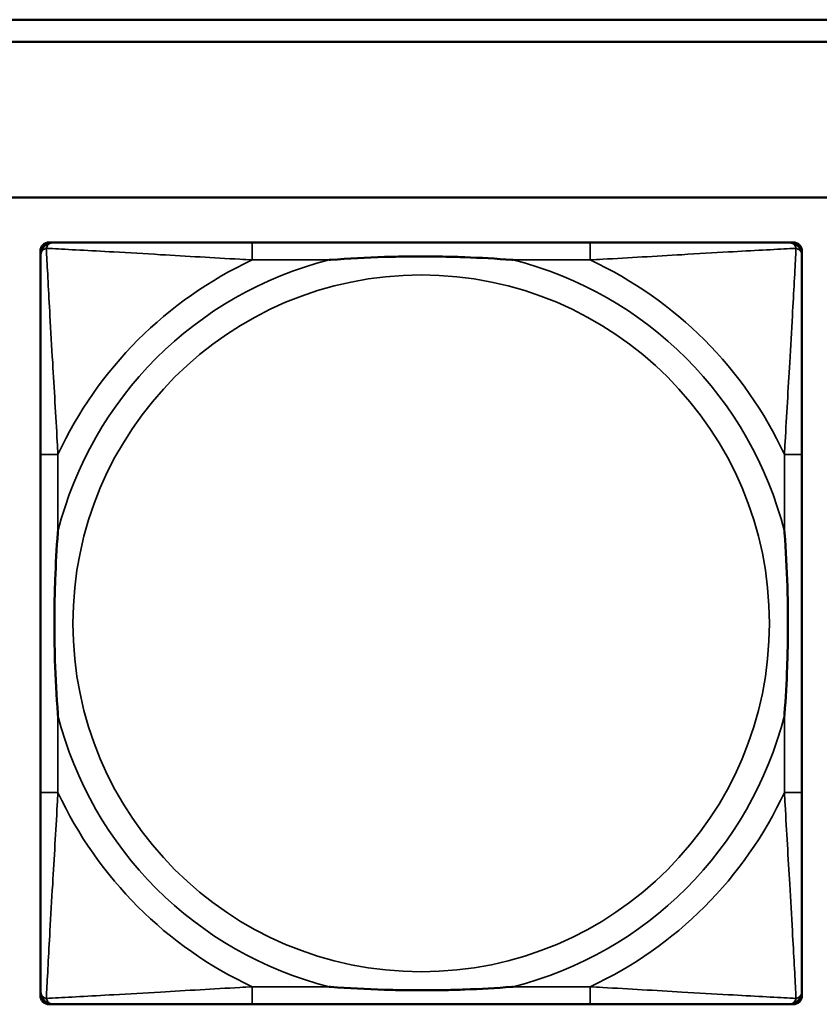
# Model space of a CAD drawing. Header units: inches. Extents: x 1.9 to 64.4, y 1.6 to 69.2.
# Tile 122 of 256: x 30.949 to 31.668, y 46.591 to 47.476. Entities that reach past the tile are written whole.
import ezdxf

# ---------------------------------------------------------------- set-up
doc = ezdxf.new("R2010")
doc.units = ezdxf.units.IN
doc.header["$MEASUREMENT"] = 0
doc.layers.add('Visible (ANSI)', color=7, linetype='Continuous', lineweight=50)
doc.layers.add('Visible Narrow (ANSI)', color=7, linetype='Continuous', lineweight=35)

msp = doc.modelspace()

# ---------------------------------------------------------------- linework, layer by layer
at = {"layer": 'Visible (ANSI)'}
for p, q in [((22.39498, 47.47629), (32.6275, 47.47629)), ((32.6275, 47.45629), (22.39498, 47.45629)), ((22.39498, 47.31629), (45.17001, 47.31629)), ((30.97516, 47.27602), (30.9791, 47.27602)), ((31.46177, 47.27602), (31.15784, 47.27602)), ((31.64051, 47.27602), (31.64445, 47.27602)), ((30.96728, 46.59885), (30.96728, 47.26814)), ((31.65232, 47.26814), (31.65232, 47.26421)), ((30.96729, 47.08546), (30.96729, 46.78154)), ((31.65232, 46.78154), (31.65232, 47.08546)), ((31.65232, 46.6028), (31.65232, 46.59885)), ((31.64445, 46.59098), (30.97516, 46.59098)), ((31.15784, 46.59099), (31.46177, 46.59099))]:
    msp.add_line(p, q, dxfattribs=at)
for centre, radius, start, end in [((30.97516, 47.26814), 0.00787, 90, 180), ((30.9791, 47.26421), 0.01181, 90.00001, 180), ((31.64051, 47.26421), 0.01181, 0, 89.99999), ((31.64445, 47.26814), 0.00787, 0, 90), ((30.97516, 46.59885), 0.00787, 180, 270), ((30.9791, 46.6028), 0.01181, 180, 269.99999), ((31.64051, 46.6028), 0.01181, 270.00001, 360), ((31.64445, 46.59885), 0.00787, 270, 0)]:
    msp.add_arc(centre, radius, start, end, dxfattribs=at)
for points, knots in [([(31.15784, 47.27602), (31.15427, 47.27602), (31.15068, 47.27602), (31.14709, 47.27602), (31.11388, 47.27602), (31.08017, 47.27602), (31.04931, 47.27602), (31.02237, 47.27602), (30.99682, 47.27602), (30.98338, 47.27602), (30.98177, 47.27602), (30.98034, 47.27602), (30.9791, 47.27602)], [0, 0, 0, 0, 0.0272471, 0.0272471, 0.0272471, 0.2790553, 0.2790553, 0.2790553, 0.4988354, 0.4988354, 0.4988354, 0.5252205, 0.5252205, 0.5252205, 0.5252205]), ([(31.64051, 47.27602), (31.62562, 47.27602), (31.58402, 47.27602), (31.54338, 47.27602), (31.51685, 47.27602), (31.48899, 47.27602), (31.46177, 47.27602)], [-0.5252205, -0.5252205, -0.5252205, -0.5252205, -0.20743, -0.20743, -0.20743, 0, 0, 0, 0]), ([(30.96729, 47.26421), (30.96729, 47.24932), (30.96729, 47.20772), (30.96729, 47.16707), (30.96729, 47.14054), (30.96729, 47.11269), (30.96729, 47.08546)], [-0.5252205, -0.5252205, -0.5252205, -0.5252205, -0.20743, -0.20743, -0.20743, 0, 0, 0, 0]), ([(31.22706, 47.26027), (31.2275, 47.2603), (31.22793, 47.26034), (31.24444, 47.26158), (31.2605, 47.26244), (31.28345, 47.26315), (31.29015, 47.26329), (31.29933, 47.2634), (31.3018, 47.26342), (31.30588, 47.26344), (31.30749, 47.26345), (31.31062, 47.26345), (31.31214, 47.26345), (31.31571, 47.26343), (31.31776, 47.26342), (31.32393, 47.26336), (31.32806, 47.2633), (31.33779, 47.2631), (31.34339, 47.26294), (31.36316, 47.26222), (31.3772, 47.26143), (31.39168, 47.26034), (31.39212, 47.2603), (31.39255, 47.26027)], [-0.416114, -0.416114, -0.416114, -0.416114, -0.4127691, -0.4127691, -0.2896446, -0.2896446, -0.2388934, -0.2388934, -0.2201881, -0.2201881, -0.2080204, -0.2080204, -0.196499, -0.196499, -0.1809939, -0.1809939, -0.149741, -0.149741, -0.1073162, -0.1073162, 0, 0, 0.0033356, 0.0033356, 0.0033356, 0.0033356]), ([(31.65232, 47.08546), (31.65232, 47.08904), (31.65232, 47.09263), (31.65232, 47.09622), (31.65232, 47.12943), (31.65232, 47.16314), (31.65232, 47.194), (31.65232, 47.22094), (31.65232, 47.24649), (31.65232, 47.25993), (31.65232, 47.26154), (31.65232, 47.26297), (31.65232, 47.26421)], [0, 0, 0, 0, 0.0272471, 0.0272471, 0.0272471, 0.2790553, 0.2790553, 0.2790553, 0.4988354, 0.4988354, 0.4988354, 0.5252205, 0.5252205, 0.5252205, 0.5252205]), ([(30.98304, 46.85075), (30.98301, 46.85119), (30.98297, 46.85163), (30.98173, 46.86813), (30.98087, 46.88419), (30.98016, 46.90715), (30.98002, 46.91385), (30.97991, 46.92302), (30.97989, 46.92549), (30.97987, 46.92957), (30.97986, 46.93118), (30.97986, 46.93431), (30.97986, 46.93583), (30.97988, 46.9394), (30.97989, 46.94145), (30.97995, 46.94763), (30.98001, 46.95176), (30.98021, 46.96149), (30.98037, 46.96709), (30.98109, 46.98685), (30.98188, 47.0009), (30.98297, 47.01538), (30.98301, 47.01581), (30.98304, 47.01625)], [-0.416114, -0.416114, -0.416114, -0.416114, -0.4127691, -0.4127691, -0.2896446, -0.2896446, -0.2388934, -0.2388934, -0.2201881, -0.2201881, -0.2080204, -0.2080204, -0.196499, -0.196499, -0.1809939, -0.1809939, -0.149741, -0.149741, -0.1073162, -0.1073162, 0, 0, 0.0033356, 0.0033356, 0.0033356, 0.0033356]), ([(31.63657, 47.01625), (31.63661, 47.01581), (31.63664, 47.01538), (31.63788, 46.99887), (31.63875, 46.98281), (31.63945, 46.95986), (31.63959, 46.95316), (31.6397, 46.94398), (31.63973, 46.94151), (31.63975, 46.93743), (31.63975, 46.93582), (31.63975, 46.93269), (31.63975, 46.93117), (31.63974, 46.9276), (31.63972, 46.92555), (31.63967, 46.91937), (31.63961, 46.91525), (31.6394, 46.90551), (31.63924, 46.89991), (31.63852, 46.88015), (31.63773, 46.86611), (31.63664, 46.85163), (31.63661, 46.85119), (31.63657, 46.85075)], [-0.416114, -0.416114, -0.416114, -0.416114, -0.4127691, -0.4127691, -0.2896446, -0.2896446, -0.2388934, -0.2388934, -0.2201881, -0.2201881, -0.2080204, -0.2080204, -0.196499, -0.196499, -0.1809939, -0.1809939, -0.149741, -0.149741, -0.1073162, -0.1073162, 0, 0, 0.0033356, 0.0033356, 0.0033356, 0.0033356]), ([(30.96729, 46.78154), (30.96729, 46.75432), (30.96729, 46.72646), (30.96729, 46.69993), (30.96729, 46.65929), (30.96729, 46.61768), (30.96729, 46.6028)], [3.9382945, 3.9382945, 3.9382945, 3.9382945, 4.1457245, 4.1457245, 4.1457245, 4.463515, 4.463515, 4.463515, 4.463515]), ([(31.65232, 46.6028), (31.65232, 46.61768), (31.65232, 46.65929), (31.65232, 46.69993), (31.65232, 46.72646), (31.65232, 46.75432), (31.65232, 46.78154)], [-0.5252205, -0.5252205, -0.5252205, -0.5252205, -0.20743, -0.20743, -0.20743, 0, 0, 0, 0]), ([(31.39255, 46.60673), (31.39212, 46.6067), (31.39168, 46.60667), (31.3772, 46.60558), (31.36316, 46.60479), (31.34339, 46.60407), (31.33779, 46.60391), (31.32806, 46.6037), (31.32393, 46.60364), (31.31776, 46.60358), (31.31571, 46.60357), (31.31214, 46.60356), (31.31062, 46.60356), (31.30749, 46.60356), (31.30588, 46.60356), (31.3018, 46.60358), (31.29933, 46.6036), (31.29015, 46.60371), (31.28345, 46.60386), (31.2605, 46.60456), (31.24444, 46.60542), (31.22793, 46.60667), (31.2275, 46.6067), (31.22706, 46.60673)], [-0.4149464, -0.4149464, -0.4149464, -0.4149464, -0.41162, -0.41162, -0.3046026, -0.3046026, -0.2622958, -0.2622958, -0.23113, -0.23113, -0.215668, -0.215668, -0.2041787, -0.2041787, -0.1920448, -0.1920448, -0.1733916, -0.1733916, -0.1227817, -0.1227817, 0, 0, 0.0033356, 0.0033356, 0.0033356, 0.0033356]), ([(30.9791, 46.59099), (30.99399, 46.59099), (31.03559, 46.59099), (31.07624, 46.59099), (31.10276, 46.59099), (31.13062, 46.59099), (31.15784, 46.59099)], [-0.5252205, -0.5252205, -0.5252205, -0.5252205, -0.20743, -0.20743, -0.20743, 0, 0, 0, 0]), ([(31.46177, 46.59099), (31.48899, 46.59099), (31.51685, 46.59099), (31.54338, 46.59099), (31.58402, 46.59099), (31.62562, 46.59099), (31.64051, 46.59099)], [3.9382945, 3.9382945, 3.9382945, 3.9382945, 4.1457245, 4.1457245, 4.1457245, 4.463515, 4.463515, 4.463515, 4.463515])]:
    msp.add_open_spline(points, degree=3, knots=knots, dxfattribs=at)
at = {"layer": 'Visible Narrow (ANSI)'}
for p, q in [((31.15784, 47.27602), (31.15784, 47.26027)), ((31.46177, 47.27602), (31.46177, 47.26027)), ((31.15784, 47.26027), (31.22706, 47.26027)), ((31.39255, 47.26027), (31.46177, 47.26027)), ((30.98304, 47.08546), (30.96729, 47.08546)), ((30.98304, 47.01625), (30.98304, 47.08546)), ((31.65232, 47.08546), (31.63657, 47.08546)), ((31.63657, 47.08546), (31.63657, 47.01625)), ((30.98304, 46.78154), (30.98304, 46.85075)), ((31.63657, 46.85075), (31.63657, 46.78154)), ((30.98304, 46.78154), (30.96729, 46.78154)), ((31.65232, 46.78154), (31.63657, 46.78154)), ((31.15784, 46.60673), (31.15784, 46.59099)), ((31.22706, 46.60673), (31.15784, 46.60673)), ((31.46177, 46.60673), (31.39255, 46.60673)), ((31.46177, 46.60673), (31.46177, 46.59099))]:
    msp.add_line(p, q, dxfattribs=at)
msp.add_circle((31.30981, 46.9335), 0.31328, dxfattribs=at)
for radius, start, end in [(0.33708, 104.21029, 165.78971), (0.36037, 114.94069, 155.05931), (0.33708, 14.21029, 75.78971), (0.36037, 24.94069, 65.05931), (0.33708, 194.21029, 255.78971), (0.33708, 284.21029, 345.78971), (0.36037, 204.94069, 245.05931), (0.36037, 294.94069, 335.05931)]:
    msp.add_arc((31.30981, 46.9335), radius, start, end, dxfattribs=at)
for points, knots in [([(30.97257, 47.27073), (30.97275, 47.27132), (30.97297, 47.27186), (30.9735, 47.27291), (30.97383, 47.2734), (30.97444, 47.27411), (30.9747, 47.27436), (30.9751, 47.2747), (30.97524, 47.2748), (30.97561, 47.27506), (30.97585, 47.27521), (30.97651, 47.27554), (30.97695, 47.2757), (30.97793, 47.27595), (30.97849, 47.27602), (30.9791, 47.27602)], [-0.00012419, -0.00012419, -0.00012419, -0.00012419, 0.00449537, 0.00449537, 0.00977487, 0.00977487, 0.01307456, 0.01307456, 0.0147244, 0.0147244, 0.01736415, 0.01736415, 0.02158775, 0.02158775, 0.02627331, 0.02627331, 0.02627331, 0.02627331]), ([(31.64051, 47.27602), (31.64112, 47.27602), (31.64168, 47.27595), (31.64267, 47.2757), (31.6431, 47.27554), (31.64376, 47.27521), (31.644, 47.27506), (31.64437, 47.2748), (31.64451, 47.2747), (31.64492, 47.27436), (31.64517, 47.27411), (31.64578, 47.2734), (31.64611, 47.27291), (31.64665, 47.27186), (31.64686, 47.27132), (31.64704, 47.27073)], [-0.02627331, -0.02627331, -0.02627331, -0.02627331, -0.02158775, -0.02158775, -0.01736415, -0.01736415, -0.0147244, -0.0147244, -0.01307456, -0.01307456, -0.00977487, -0.00977487, -0.00449537, -0.00449537, 0.00012419, 0.00012419, 0.00012419, 0.00012419]), ([(30.96729, 47.26421), (30.96729, 47.26482), (30.96736, 47.26538), (30.96761, 47.26636), (30.96777, 47.2668), (30.9681, 47.26745), (30.96825, 47.2677), (30.96851, 47.26807), (30.96861, 47.26821), (30.96895, 47.26861), (30.9692, 47.26886), (30.96991, 47.26948), (30.9704, 47.26981), (30.97145, 47.27034), (30.97199, 47.27056), (30.97257, 47.27073)], [-0.02627331, -0.02627331, -0.02627331, -0.02627331, -0.02158775, -0.02158775, -0.01736415, -0.01736415, -0.0147244, -0.0147244, -0.01307456, -0.01307456, -0.00977487, -0.00977487, -0.00449537, -0.00449537, 0.00012419, 0.00012419, 0.00012419, 0.00012419]), ([(30.98304, 47.08546), (30.98284, 47.08921), (30.98263, 47.09299), (30.98111, 47.12034), (30.97967, 47.14452), (30.97747, 47.18236), (30.97665, 47.19642), (30.97466, 47.23165), (30.97357, 47.25177), (30.97276, 47.2672), (30.97266, 47.26904), (30.97257, 47.27073)], [0, 0, 0, 0, 0.0278591, 0.0278591, 0.201273, 0.201273, 0.3066357, 0.3066357, 0.475216, 0.475216, 0.5007189, 0.5007189, 0.5007189, 0.5007189]), ([(30.97257, 47.27073), (30.97427, 47.27065), (30.9761, 47.27055), (30.99154, 47.26974), (31.01166, 47.26865), (31.04689, 47.26666), (31.06095, 47.26584), (31.09879, 47.26364), (31.12297, 47.2622), (31.15032, 47.26068), (31.1541, 47.26047), (31.15784, 47.26027)], [-0.5007189, -0.5007189, -0.5007189, -0.5007189, -0.475216, -0.475216, -0.3066357, -0.3066357, -0.201273, -0.201273, -0.0278591, -0.0278591, 0, 0, 0, 0]), ([(31.46177, 47.26027), (31.46552, 47.26047), (31.46929, 47.26068), (31.49665, 47.2622), (31.52083, 47.26364), (31.55867, 47.26584), (31.57272, 47.26666), (31.60795, 47.26865), (31.62808, 47.26974), (31.64351, 47.27055), (31.64534, 47.27065), (31.64704, 47.27073)], [0, 0, 0, 0, 0.0278591, 0.0278591, 0.201273, 0.201273, 0.3066357, 0.3066357, 0.475216, 0.475216, 0.5007189, 0.5007189, 0.5007189, 0.5007189]), ([(31.64704, 47.27073), (31.64695, 47.26904), (31.64685, 47.2672), (31.64604, 47.25177), (31.64496, 47.23165), (31.64296, 47.19642), (31.64215, 47.18236), (31.63994, 47.14452), (31.63851, 47.12034), (31.63698, 47.09299), (31.63678, 47.08921), (31.63657, 47.08546)], [-0.5007189, -0.5007189, -0.5007189, -0.5007189, -0.475216, -0.475216, -0.3066357, -0.3066357, -0.201273, -0.201273, -0.0278591, -0.0278591, 0, 0, 0, 0]), ([(31.64704, 47.27073), (31.64762, 47.27056), (31.64816, 47.27034), (31.64921, 47.26981), (31.64971, 47.26948), (31.65042, 47.26886), (31.65066, 47.26861), (31.651, 47.26821), (31.65111, 47.26807), (31.65137, 47.2677), (31.65151, 47.26745), (31.65184, 47.2668), (31.65201, 47.26636), (31.65225, 47.26538), (31.65232, 47.26482), (31.65232, 47.26421)], [-0.00012419, -0.00012419, -0.00012419, -0.00012419, 0.00449537, 0.00449537, 0.00977487, 0.00977487, 0.01307456, 0.01307456, 0.0147244, 0.0147244, 0.01736415, 0.01736415, 0.02158775, 0.02158775, 0.02627331, 0.02627331, 0.02627331, 0.02627331]), ([(30.97257, 46.59627), (30.97266, 46.59797), (30.97276, 46.5998), (30.97357, 46.61523), (30.97466, 46.63535), (30.97665, 46.67059), (30.97747, 46.68464), (30.97967, 46.72248), (30.98111, 46.74666), (30.98263, 46.77402), (30.98284, 46.77779), (30.98304, 46.78154)], [-4.4390134, -4.4390134, -4.4390134, -4.4390134, -4.4135105, -4.4135105, -4.2449302, -4.2449302, -4.1395675, -4.1395675, -3.9661536, -3.9661536, -3.9382945, -3.9382945, -3.9382945, -3.9382945]), ([(31.63657, 46.78154), (31.63678, 46.77779), (31.63698, 46.77402), (31.63851, 46.74666), (31.63994, 46.72248), (31.64215, 46.68464), (31.64296, 46.67059), (31.64496, 46.63535), (31.64604, 46.61523), (31.64685, 46.5998), (31.64695, 46.59797), (31.64704, 46.59627)], [0, 0, 0, 0, 0.0278591, 0.0278591, 0.201273, 0.201273, 0.3066357, 0.3066357, 0.475216, 0.475216, 0.5007189, 0.5007189, 0.5007189, 0.5007189]), ([(31.15784, 46.60673), (31.1541, 46.60653), (31.15032, 46.60632), (31.12297, 46.6048), (31.09879, 46.60337), (31.06095, 46.60116), (31.04689, 46.60035), (31.01166, 46.59835), (30.99154, 46.59727), (30.9761, 46.59645), (30.97427, 46.59636), (30.97257, 46.59627)], [0, 0, 0, 0, 0.0278591, 0.0278591, 0.201273, 0.201273, 0.3066357, 0.3066357, 0.475216, 0.475216, 0.5007189, 0.5007189, 0.5007189, 0.5007189]), ([(31.64704, 46.59627), (31.64534, 46.59636), (31.64351, 46.59645), (31.62808, 46.59727), (31.60795, 46.59835), (31.57272, 46.60035), (31.55867, 46.60116), (31.52083, 46.60337), (31.49665, 46.6048), (31.46929, 46.60632), (31.46552, 46.60653), (31.46177, 46.60673)], [-4.4390134, -4.4390134, -4.4390134, -4.4390134, -4.4135105, -4.4135105, -4.2449302, -4.2449302, -4.1395675, -4.1395675, -3.9661536, -3.9661536, -3.9382945, -3.9382945, -3.9382945, -3.9382945]), ([(30.97257, 46.59627), (30.97199, 46.59645), (30.97145, 46.59666), (30.9704, 46.5972), (30.96991, 46.59753), (30.9692, 46.59814), (30.96895, 46.59839), (30.96861, 46.5988), (30.96851, 46.59893), (30.96825, 46.59931), (30.9681, 46.59955), (30.96777, 46.60021), (30.96761, 46.60064), (30.96736, 46.60163), (30.96729, 46.60219), (30.96729, 46.6028)], [-0.00012419, -0.00012419, -0.00012419, -0.00012419, 0.00449537, 0.00449537, 0.00977487, 0.00977487, 0.01307456, 0.01307456, 0.0147244, 0.0147244, 0.01736415, 0.01736415, 0.02158775, 0.02158775, 0.02627331, 0.02627331, 0.02627331, 0.02627331]), ([(30.9791, 46.59099), (30.97849, 46.59099), (30.97793, 46.59106), (30.97695, 46.5913), (30.97651, 46.59146), (30.97585, 46.5918), (30.97561, 46.59194), (30.97524, 46.5922), (30.9751, 46.59231), (30.9747, 46.59264), (30.97444, 46.59289), (30.97383, 46.5936), (30.9735, 46.5941), (30.97297, 46.59515), (30.97275, 46.59568), (30.97257, 46.59627)], [-0.02627331, -0.02627331, -0.02627331, -0.02627331, -0.02158775, -0.02158775, -0.01736415, -0.01736415, -0.0147244, -0.0147244, -0.01307456, -0.01307456, -0.00977487, -0.00977487, -0.00449537, -0.00449537, 0.00012419, 0.00012419, 0.00012419, 0.00012419]), ([(31.64704, 46.59627), (31.64686, 46.59568), (31.64665, 46.59515), (31.64611, 46.5941), (31.64578, 46.5936), (31.64517, 46.59289), (31.64492, 46.59264), (31.64451, 46.59231), (31.64437, 46.5922), (31.644, 46.59194), (31.64376, 46.5918), (31.6431, 46.59146), (31.64267, 46.5913), (31.64168, 46.59106), (31.64112, 46.59099), (31.64051, 46.59099)], [-0.00012419, -0.00012419, -0.00012419, -0.00012419, 0.00449537, 0.00449537, 0.00977487, 0.00977487, 0.01307456, 0.01307456, 0.0147244, 0.0147244, 0.01736415, 0.01736415, 0.02158775, 0.02158775, 0.02627331, 0.02627331, 0.02627331, 0.02627331]), ([(31.65232, 46.6028), (31.65232, 46.60219), (31.65225, 46.60163), (31.65201, 46.60064), (31.65184, 46.60021), (31.65151, 46.59955), (31.65137, 46.59931), (31.65111, 46.59893), (31.651, 46.5988), (31.65066, 46.59839), (31.65042, 46.59814), (31.64971, 46.59753), (31.64921, 46.5972), (31.64816, 46.59666), (31.64762, 46.59645), (31.64704, 46.59627)], [-0.02627331, -0.02627331, -0.02627331, -0.02627331, -0.02158775, -0.02158775, -0.01736415, -0.01736415, -0.0147244, -0.0147244, -0.01307456, -0.01307456, -0.00977487, -0.00977487, -0.00449537, -0.00449537, 0.00012419, 0.00012419, 0.00012419, 0.00012419])]:
    msp.add_open_spline(points, degree=3, knots=knots, dxfattribs=at)

doc.saveas('drawing.dxf')
